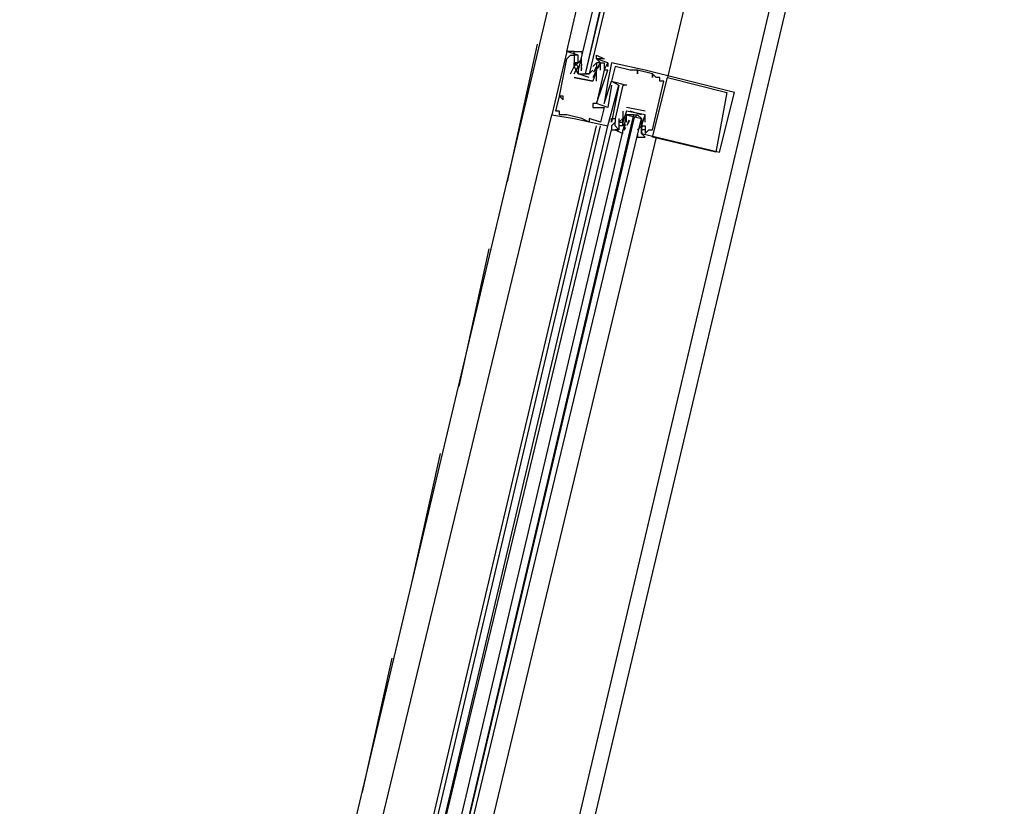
# Model space of a CAD drawing. Header units: feet. Extents: x -79 to 198, y -22 to 181.
# Tile 133 of 256: x 117.15 to 120.67, y 68.42 to 71.24. Entities that reach past the tile are written whole.
import ezdxf

# ---------------------------------------------------------------- set-up
doc = ezdxf.new("R2010")
doc.units = ezdxf.units.FT
doc.layers.add('A-LINEA', color=7, linetype='CONTINUOUS')

msp = doc.modelspace()

# ---------------------------------------------------------------- linework, layer by layer
at = {"layer": 'A-LINEA'}
for p, q in [((124.44, 90.4978), (117.1467, 59.6844)), ((119.8133, 74.5378), (118.1467, 67.5244)), ((120.56, 74.3644), (118.9067, 67.3511)), ((119, 71.1511), (118.8933, 70.6578)), ((119.1467, 71.1111), (119.1067, 71.1244)), ((119.1067, 71.1244), (119.1067, 71.1244)), ((119.12, 71.1111), (119.12, 71.1111)), ((119.1333, 71.1111), (119.1333, 71.1111)), ((119.1467, 71.1111), (119.1467, 71.1111)), ((119.1592, 71.0826), (119.159, 71.1009)), ((119.1067, 71.0978), (119.1067, 71.0978)), ((119.1333, 71.0844), (119.1333, 71.0844)), ((119.1333, 71.0844), (119.1333, 71.0844)), ((119.1333, 71.0844), (119.1333, 71.0844)), ((119.1333, 71.0711), (119.1333, 71.0711)), ((119.1333, 71.0711), (119.1333, 71.0711)), ((119.1467, 71.0978), (119.1467, 71.0978)), ((119.16, 71.0978), (119.1467, 71.0844)), ((119.1467, 71.0844), (119.1467, 71.0844)), ((119.1467, 71.0711), (119.1467, 71.0711)), ((119.1591, 71.0555), (119.1586, 71.0759)), ((119.1599, 71.0746), (119.1588, 71.0865)), ((119.1599, 71.0613), (119.1588, 71.0732)), ((119.16, 71.0844), (119.16, 71.0844)), ((119.2, 71.0711), (119.2133, 71.0844)), ((119.2, 71.0711), (119.2, 71.0711)), ((119.2114, 71.0683), (119.2017, 71.0503)), ((119.2133, 71.0978), (119.2133, 71.0978)), ((119.2133, 71.0844), (119.2133, 71.0844)), ((119.2133, 71.0711), (119.2133, 71.0711)), ((119.2236, 71.0804), (119.2152, 71.0641)), ((119.2218, 71.0734), (119.2156, 71.0632)), ((119.2267, 71.0844), (119.2267, 71.0844)), ((119.24, 71.0844), (119.24, 71.0844)), ((119.2533, 71.0844), (119.2533, 71.0844)), ((119.2533, 71.0844), (119.2533, 71.0844)), ((119.2533, 71.0711), (119.2533, 71.0711)), ((119.2667, 71.0844), (119.2667, 71.0844)), ((119.28, 71.0711), (119.28, 71.0711)), ((119.12, 71.0444), (119.12, 71.0444)), ((119.1333, 71.0444), (119.1333, 71.0444)), ((119.1333, 71.0444), (119.1333, 71.0444)), ((119.2, 71.0178), (119.1333, 71.0311)), ((119.1333, 71.0311), (119.1333, 71.0311)), ((119.1333, 71.0311), (119.1333, 71.0311)), ((119.1467, 71.0578), (119.1467, 71.0578)), ((119.16, 71.0444), (119.1733, 71.0444)), ((119.1867, 71.0444), (119.1867, 71.0444)), ((119.2, 71.0578), (119.2, 71.0578)), ((119.2, 71.0311), (119.2, 71.0311)), ((119.2085, 71.06), (119.2023, 71.0499)), ((119.2133, 71.0578), (119.2133, 71.0578)), ((119.2133, 71.0578), (119.2133, 71.0578)), ((119.2267, 71.0578), (119.2267, 71.0578)), ((119.24, 71.0578), (119.24, 71.0578)), ((119.24, 71.0578), (119.24, 71.0578)), ((119.2533, 71.0578), (119.2533, 71.0578)), ((119.3333, 71.0578), (119.3333, 71.0578)), ((119.36, 71.0578), (119.36, 71.0578)), ((119.36, 71.0578), (119.36, 71.0578)), ((119.36, 71.0444), (119.36, 71.0444)), ((119.3867, 71.0578), (119.3867, 71.0578)), ((119.4133, 71.0444), (119.4133, 71.0444)), ((119.4133, 71.0444), (119.4133, 71.0444)), ((119.4133, 71.0311), (119.4133, 71.0311)), ((119.4267, 71.0311), (119.4267, 71.0311)), ((119.44, 71.0311), (119.44, 71.0311)), ((119.4667, 71.0311), (119.4667, 71.0311)), ((119.2, 71.0178), (119.2, 71.0178)), ((119.2, 71.0178), (119.2, 71.0178)), ((119.2133, 71.0178), (119.2133, 71.0178)), ((119.2533, 71.0178), (119.2533, 71.0178)), ((119.2667, 71.0178), (119.2667, 71.0178)), ((119.2667, 71.0178), (119.2667, 71.0178)), ((119.2667, 71.0044), (119.2667, 71.0044)), ((119.28, 71.0044), (119.28, 71.0044)), ((119.2933, 71.0044), (119.2933, 71.0044)), ((119.2933, 71.0044), (119.2933, 71.0044)), ((119.3067, 71.0044), (119.3067, 71.0044)), ((119.32, 71.0044), (119.32, 71.0044)), ((119.44, 71.0178), (119.44, 71.0178)), ((119.4533, 71.0178), (119.4533, 71.0178)), ((119.08, 70.9644), (119.08, 70.9644)), ((119.08, 70.9644), (119.08, 70.9644)), ((119.0933, 70.9644), (119.0933, 70.9644)), ((119.68, 70.9778), (119.68, 70.9778)), ((119.7067, 70.9778), (119.7067, 70.9778)), ((119.0933, 70.9511), (119.0933, 70.9511)), ((119.2, 70.9378), (119.2, 70.9378)), ((119.2, 70.9244), (119.2, 70.9244)), ((119.2133, 70.9378), (119.2133, 70.9378)), ((119.2133, 70.9378), (119.2133, 70.9378)), ((119.24, 70.9378), (119.24, 70.9378)), ((119.24, 70.9244), (119.24, 70.9244)), ((119.2533, 70.9244), (119.2533, 70.9244)), ((119.3867, 70.9111), (119.32, 70.9244)), ((119.32, 70.9244), (119.32, 70.9244)), ((118.3333, 67.9111), (119.0533, 70.8978)), ((119.0533, 70.8978), (119.0533, 70.8978)), ((119.0667, 70.9111), (119.0667, 70.9111)), ((119.08, 70.9111), (119.08, 70.9111)), ((119.08, 70.8978), (119.08, 70.8978)), ((119.1067, 70.8978), (119.1067, 70.8978)), ((119.3067, 70.9111), (119.3067, 70.9111)), ((119.32, 70.9111), (119.32, 70.9111)), ((119.32, 70.9111), (119.32, 70.9111)), ((119.3733, 70.8978), (119.3333, 70.9111)), ((119.3467, 70.8978), (119.36, 70.8978)), ((119.3867, 70.9111), (119.3867, 70.9111)), ((119.3867, 70.8978), (119.3867, 70.8978)), ((119.3867, 70.8711), (119.3867, 70.8978)), ((119.3867, 70.8978), (119.3867, 70.8978)), ((119.3867, 70.8978), (119.3867, 70.8978)), ((118.5067, 67.8711), (119.2133, 70.8578)), ((118.52, 67.8578), (119.2267, 70.8578)), ((118.5467, 67.8578), (119.2533, 70.8578)), ((119.1333, 70.8844), (119.1333, 70.8844)), ((119.16, 70.8844), (119.16, 70.8844)), ((119.1867, 70.8844), (119.1867, 70.8844)), ((119.1867, 70.8711), (119.1867, 70.8711)), ((119.2267, 70.8711), (119.2267, 70.8711)), ((119.2533, 70.8578), (119.2533, 70.8578)), ((119.2667, 70.8844), (119.2667, 70.8844)), ((119.2667, 70.8711), (119.2667, 70.8711)), ((119.2667, 70.8578), (119.2667, 70.8578)), ((119.28, 70.8844), (119.28, 70.8844)), ((119.28, 70.8844), (119.28, 70.8844)), ((119.28, 70.8711), (119.28, 70.8711)), ((119.28, 70.8711), (119.28, 70.8711)), ((119.28, 70.8578), (119.28, 70.8578)), ((119.2933, 70.8844), (119.2933, 70.8844)), ((119.2933, 70.8711), (119.2933, 70.8711)), ((119.3067, 70.8844), (119.3067, 70.8844)), ((119.3067, 70.8844), (119.3067, 70.8844)), ((119.3067, 70.8711), (119.3067, 70.8711)), ((119.3067, 70.8711), (119.3067, 70.8711)), ((119.3067, 70.8578), (119.3067, 70.8711)), ((119.3067, 70.8578), (119.3067, 70.8578)), ((119.3097, 70.8485), (119.3181, 70.8647)), ((119.3115, 70.8422), (119.3177, 70.8524)), ((119.32, 70.8844), (119.32, 70.8844)), ((119.32, 70.8578), (119.32, 70.8578)), ((119.322, 70.8606), (119.3316, 70.8785)), ((119.3248, 70.8689), (119.3311, 70.879)), ((119.3733, 70.8578), (119.36, 70.8444)), ((119.36, 70.8578), (119.36, 70.8578)), ((119.3733, 70.8711), (119.3733, 70.8711)), ((119.3733, 70.8578), (119.3733, 70.8578)), ((119.3733, 70.8578), (119.3733, 70.8578)), ((119.3735, 70.8676), (119.3745, 70.8557)), ((119.3742, 70.8734), (119.3748, 70.853)), ((119.3867, 70.8711), (119.3867, 70.8711)), ((119.3867, 70.8578), (119.3867, 70.8578)), ((119.3867, 70.8578), (119.3867, 70.8578)), ((118.5467, 67.8578), (119.2667, 70.8444)), ((119.4267, 70.8178), (118.7067, 67.8178)), ((119.2667, 70.8444), (119.2667, 70.8444)), ((119.2667, 70.8444), (119.2667, 70.8444)), ((119.2667, 70.8444), (119.2667, 70.8444)), ((119.2667, 70.8444), (119.2667, 70.8444)), ((119.2933, 70.8444), (119.2933, 70.8444)), ((119.2933, 70.8444), (119.2933, 70.8444)), ((119.36, 70.8444), (119.36, 70.8444)), ((119.3733, 70.8444), (119.3733, 70.8444)), ((119.3733, 70.8444), (119.3733, 70.8444)), ((119.3733, 70.8311), (119.3733, 70.8311)), ((119.3735, 70.8409), (119.3745, 70.8291)), ((119.3741, 70.8463), (119.3744, 70.828)), ((119.3867, 70.8444), (119.3867, 70.8444)), ((119.3867, 70.8311), (119.3867, 70.8311)), ((119.4, 70.8444), (119.4, 70.8444)), ((119.4133, 70.8444), (119.4133, 70.8444)), ((119.4133, 70.8178), (119.4133, 70.8178)), ((119.64, 70.7644), (119.64, 70.7644)), ((119.6533, 70.7644), (119.6533, 70.7644)), ((118.8267, 70.4178), (118.72, 69.9244)), ((118.6533, 69.6844), (118.5467, 69.2044)), ((118.48, 68.9511), (118.3733, 68.4711))]:
    msp.add_line(p, q, dxfattribs=at)
for points in [[(120.28, 74.4311), (119.8533, 72.6578), (119.4667, 71.0311)], [(119.1333, 71.1111), (119.1333, 71.1244), (119.1067, 71.1244), (119.48, 72.7378)], [(119.5467, 72.7244), (119.1467, 71.0578), (119.1467, 71.0444), (119.16, 71.0444), (119.1733, 71.0444), (119.56, 72.7244)], [(119.5867, 72.7111), (119.1867, 71.0444), (119.1733, 71.0444), (119.5733, 72.7244)], [(119.1067, 71.1244), (119.0533, 70.8978), (119.1333, 70.8844), (119.2533, 70.8578), (119.2933, 71.0044)], [(119.0667, 70.9111), (119.08, 70.9644), (119.0933, 70.9511), (119.0933, 70.9644), (119.08, 70.9644), (119.1067, 71.0978), (119.12, 71.1111), (119.1333, 71.1111), (119.1333, 71.0844)], [(119.1333, 71.1111), (119.1333, 71.1244), (119.1067, 71.1244)], [(119.1333, 71.1111), (119.1333, 71.1244), (119.1067, 71.1244)], [(119.1867, 71.0311), (119.1467, 71.0444), (119.1333, 71.0711), (119.1467, 71.0844), (119.1333, 71.0844), (119.1467, 71.0844), (119.1467, 71.0978), (119.1467, 71.1111), (119.1333, 71.1111), (119.1333, 71.1244), (119.16, 71.1244), (119.16, 71.1111)], [(119.2133, 71.0978), (119.2133, 71.1111), (119.24, 71.0978), (119.2267, 71.0978), (119.2133, 71.0978), (119.2267, 71.0844), (119.2133, 71.0844), (119.2133, 71.0711), (119.2133, 71.0578), (119.2, 71.0311)], [(119.2267, 71.0578), (119.2267, 71.0844), (119.24, 71.0844), (119.24, 71.0578), (119.24, 71.0578), (119.2133, 70.9378), (119.2, 70.9378), (119.2, 70.9244), (119.24, 70.9244), (119.2267, 70.8711), (119.1867, 70.8844), (119.1867, 70.8711), (119.16, 70.8844), (119.1067, 70.8978), (119.08, 70.8978), (119.08, 70.9111), (119.0667, 70.9111)], [(119.12, 71.0444), (119.1333, 71.0711), (119.1333, 71.0711)], [(119.1333, 71.0444), (119.1467, 71.0711), (119.1333, 71.0844), (119.1333, 71.0711), (119.1333, 71.0844), (119.1467, 71.0844)], [(119.1467, 71.0711), (119.1467, 71.0444), (119.1867, 71.0444), (119.2, 71.0578)], [(119.2133, 71.0711), (119.2133, 71.0578), (119.2, 71.0178)], [(119.2667, 71.0044), (119.2533, 70.9244), (119.2133, 70.9378), (119.2533, 71.0578), (119.24, 71.0578), (119.2533, 71.0844), (119.2533, 71.0711), (119.2533, 71.0844), (119.2133, 71.0978)], [(119.3733, 70.8311), (119.6533, 70.7644), (119.7067, 70.9778), (119.3867, 71.0578), (119.2667, 71.0844), (119.2533, 71.0178), (119.24, 70.9378), (119.2667, 71.0178), (119.2933, 71.0044), (119.2667, 70.8711), (119.2667, 70.8844), (119.28, 70.8844), (119.28, 70.8711), (119.2667, 70.8578), (119.2667, 70.8444), (119.2933, 70.8444)], [(119.3867, 70.8578), (119.3867, 70.8578), (119.3867, 70.8311), (119.4, 70.8444), (119.4133, 70.8444), (119.4533, 71.0178), (119.44, 71.0178), (119.44, 71.0311), (119.4267, 71.0311), (119.4133, 71.0444), (119.4133, 71.0311), (119.4133, 71.0444), (119.36, 71.0578), (119.36, 71.0444), (119.36, 71.0578), (119.3333, 71.0578), (119.28, 71.0711), (119.2667, 71.0178), (119.32, 71.0044), (119.3067, 71.0044), (119.28, 70.8844), (119.28, 70.8844)], [(119.1333, 71.0311), (119.2, 71.0178), (119.2, 71.0178)], [(119.2133, 71.0178), (119.2133, 71.0578), (119.2133, 71.0578)], [(119.68, 70.9778), (119.64, 70.7644), (119.4133, 70.8178), (119.4667, 71.0311), (119.68, 70.9778)], [(118.64, 67.8311), (119.3733, 70.8844), (119.36, 70.8978), (119.3467, 70.8844), (118.6267, 67.8311), (119.3467, 70.8978), (119.3333, 70.8978), (119.32, 70.8978), (118.6, 67.8444)], [(119.32, 70.8978), (119.3067, 70.8844), (119.3067, 70.8711), (119.3067, 70.8578), (119.2933, 70.8578), (119.2933, 70.8444), (119.28, 70.8444), (119.3067, 70.8311), (119.3067, 70.8444)], [(119.3733, 70.8578), (119.3867, 70.8978), (119.32, 70.9111), (119.3067, 70.8711), (119.3067, 70.8844), (119.2933, 70.8711), (119.3067, 70.8711), (119.3067, 70.8578), (119.3067, 70.8578)], [(119.3067, 70.9111), (119.3067, 70.8844), (119.3067, 70.8844)], [(119.32, 70.8711), (119.32, 70.8844), (119.32, 70.8978), (119.3733, 70.8844), (119.3733, 70.8711), (119.3733, 70.8578)], [(119.2933, 70.8844), (119.2933, 70.8444), (119.28, 70.8578), (119.28, 70.8711)], [(119.36, 70.8311), (119.36, 70.8178), (119.3867, 70.8178), (119.3733, 70.8311), (119.3733, 70.8578), (119.3733, 70.8711), (119.3733, 70.8844)], [(119.3733, 70.8578), (119.3867, 70.8578), (119.3867, 70.8444), (119.3733, 70.8444), (119.3733, 70.8578), (119.3733, 70.8444)], [(119.2667, 70.8444), (119.28, 70.8444), (119.28, 70.8444)], [(119.2667, 70.8444), (119.28, 70.8444), (119.28, 70.8444)], [(119.2667, 70.8444), (119.28, 70.8444), (119.28, 70.8444)]]:
    msp.add_lwpolyline(points, dxfattribs=at)

doc.saveas('drawing.dxf')
